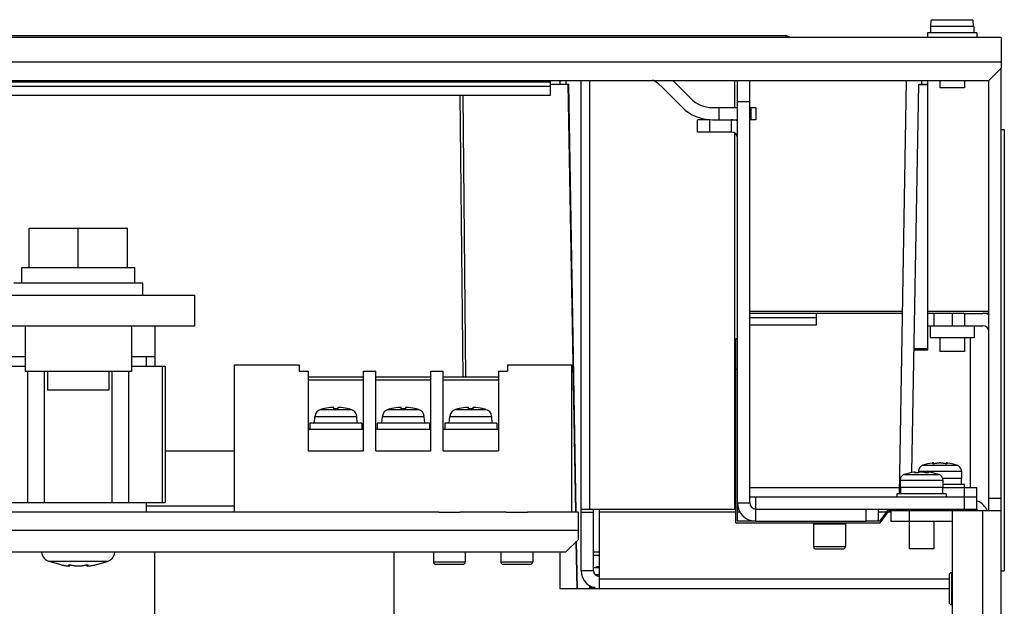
# Model space of a CAD drawing. Header units: millimetres. Extents: x 0 to 1500, y 0 to 1800.
# Tile 7 of 26: x 759 to 919, y 349 to 444. Entities that reach past the tile are written whole.
import ezdxf

# ---------------------------------------------------------------- set-up
doc = ezdxf.new("R2010")
doc.units = ezdxf.units.MM
doc.header["$LTSCALE"] = 117.333333
doc.layers.get('0').update_dxf_attribs({"linetype": 'CONTINUOUS'})
doc.layers.add('00_COMPONENTS', color=7, linetype='CONTINUOUS')

msp = doc.modelspace()

# ---------------------------------------------------------------- linework, layer by layer
at = {"color": 7, "linetype": 'CONTINUOUS'}
for p, q in [((907.27, 443.29), (907.27, 442.29)), ((914.37, 443.29), (907.27, 443.29)), ((907.32, 443.29), (907.41, 444.29)), ((907.41, 444.29), (907.43, 444.29)), ((907.43, 444.29), (907.44, 444.41)), ((907.44, 444.41), (914.21, 444.41)), ((914.21, 444.41), (914.22, 444.29)), ((914.22, 444.29), (914.24, 444.29)), ((914.32, 443.29), (914.24, 444.29)), ((914.37, 443.29), (914.37, 442.29)), ((906.82, 442.29), (906.82, 441.49)), ((914.82, 442.29), (906.82, 442.29)), ((914.82, 442.29), (914.82, 441.49)), ((918.82, 441.49), (568.82, 441.49)), ((918.82, 441.49), (918.82, 436.49)), ((918.82, 437.49), (568.82, 437.49)), ((918.82, 436.49), (916.82, 434.49)), ((918.82, 205.49), (918.82, 436.49)), ((570.82, 434.49), (916.82, 434.49)), ((845.32, 434.21), (582.1, 434.21)), ((582.76, 433.56), (845.32, 433.56)), ((845.32, 432.09), (845.32, 434.49)), ((845.32, 433.89), (848.29, 433.89)), ((846.83, 434.49), (846.82, 433.89)), ((847.83, 434.49), (847.82, 433.89)), ((849.45, 364.09), (848.23, 433.89)), ((849.51, 364.09), (848.29, 433.89)), ((850.32, 354.59), (850.32, 434.49)), ((851.66, 434.49), (851.66, 364.59)), ((866.77, 430.14), (863.29, 433.63)), ((865.25, 434.49), (868.19, 431.56)), ((875.38, 430.09), (875.38, 434.49)), ((875.82, 365.59), (875.82, 434.49)), ((877.82, 365.59), (877.82, 434.49)), ((903.33, 434.49), (902.16, 367.09)), ((904.25, 370.54), (905.36, 433.89)), ((905.36, 433.89), (906.82, 433.89)), ((905.36, 433.85), (906.82, 433.85)), ((905.81, 434.49), (905.82, 433.89)), ((906.81, 434.49), (906.82, 433.89)), ((906.82, 433.88), (906.82, 433.85)), ((906.82, 433.85), (906.82, 390.7)), ((908.82, 434.49), (908.82, 433.29)), ((912.82, 434.49), (912.82, 433.29)), ((916.82, 364.29), (916.82, 434.49)), ((582.82, 432.09), (845.32, 432.09)), ((831.1, 386.09), (830.62, 432.09)), ((831.54, 386.09), (831.06, 432.09)), ((912.82, 433.29), (908.82, 433.29)), ((875.82, 431.09), (877.82, 431.09)), ((871.72, 430.09), (875.82, 430.09)), ((872.82, 428.09), (872.82, 430.09)), ((877.82, 430.09), (878.82, 430.09)), ((877.99, 430.09), (877.99, 428.09)), ((878.82, 430.09), (878.82, 428.09)), ((869.32, 426.09), (869.32, 428.09)), ((871.32, 428.09), (869.32, 428.09)), ((871.32, 426.09), (871.32, 428.09)), ((871.72, 428.09), (875.82, 428.09)), ((874.82, 426.09), (874.82, 428.09)), ((875.38, 427.94), (875.38, 428.09)), ((878.82, 428.09), (877.82, 428.09)), ((874.82, 426.09), (869.32, 426.09)), ((875.38, 364.59), (875.38, 425.91)), ((918.82, 426.49), (919.32, 426.49)), ((919.32, 426.49), (919.32, 354.49)), ((760.32, 403.99), (760.32, 410.39)), ((760.32, 410.39), (776.32, 410.39)), ((768.32, 403.99), (768.32, 410.39)), ((776.32, 403.99), (776.32, 410.39)), ((759.12, 401.49), (759.12, 403.99)), ((759.12, 403.99), (777.52, 403.99)), ((777.52, 401.49), (777.52, 403.99)), ((757.82, 401.49), (778.82, 401.49)), ((778.82, 399.49), (778.82, 401.49)), ((749.32, 399.49), (787.32, 399.49)), ((787.32, 394.49), (787.32, 399.49)), ((902.68, 396.82), (877.82, 396.82)), ((916.82, 396.82), (906.82, 396.82)), ((902.67, 396.49), (877.82, 396.49)), ((912.82, 396.49), (906.82, 396.49)), ((907.82, 396.49), (907.82, 394.49)), ((910.82, 396.49), (910.82, 394.49)), ((912.82, 396.49), (915.82, 396.49)), ((912.82, 396.49), (912.82, 394.49)), ((916.82, 396.49), (915.82, 396.49)), ((749.32, 394.49), (787.32, 394.49)), ((759.65, 394.49), (759.65, 387.01)), ((777, 394.49), (777, 387.01)), ((780.82, 394.49), (780.82, 387.91)), ((906.82, 394.49), (915.82, 394.49)), ((907.22, 394.49), (907.22, 392.49)), ((914.42, 394.49), (914.42, 392.49)), ((875.57, 362.34), (875.57, 392.34)), ((875.82, 392.34), (875.57, 392.34)), ((914.42, 392.49), (907.22, 392.49)), ((908.82, 392.49), (908.82, 390.29)), ((912.82, 392.49), (912.82, 390.29)), ((913.82, 368.09), (913.82, 392.49)), ((906.82, 390.7), (904.6, 390.7)), ((906.82, 390.49), (904.6, 390.49)), ((906.82, 390.7), (906.82, 390.55)), ((906.82, 390.55), (906.82, 390.49)), ((912.82, 390.29), (908.82, 390.29)), ((755.82, 389.49), (759.65, 389.49)), ((777, 389.49), (780.82, 389.49)), ((779.45, 387.91), (779.45, 389.49)), ((754.15, 387.91), (759.65, 387.91)), ((777, 387.01), (759.65, 387.01)), ((760.07, 365.68), (760.07, 387.01)), ((762.82, 365.68), (762.82, 387.01)), ((763.32, 387.01), (763.32, 383.99)), ((773.32, 387.01), (773.32, 383.99)), ((773.83, 365.68), (773.83, 387.01)), ((776.58, 365.68), (776.58, 387.01)), ((777, 387.91), (782.5, 387.91)), ((782.08, 365.68), (782.08, 387.91)), ((782.5, 387.91), (782.5, 365.68)), ((793.82, 364.09), (793.82, 388.09)), ((793.82, 388.09), (804.32, 388.09)), ((804.32, 388.09), (804.32, 387.09)), ((804.32, 387.09), (805.82, 387.09)), ((805.82, 387.09), (805.82, 374.09)), ((814.82, 374.09), (814.82, 387.09)), ((814.82, 387.09), (816.82, 387.09)), ((816.82, 374.09), (816.82, 387.09)), ((825.82, 374.09), (825.82, 387.09)), ((825.82, 387.09), (827.82, 387.09)), ((827.82, 374.09), (827.82, 387.09)), ((836.82, 387.09), (836.82, 374.09)), ((836.82, 387.09), (838.32, 387.09)), ((838.32, 388.09), (838.32, 387.09)), ((838.32, 388.09), (848.82, 388.09)), ((848.82, 364.09), (848.82, 388.09)), ((875.82, 387.34), (875.57, 387.34)), ((814.82, 386.09), (805.82, 386.09)), ((814.82, 385.59), (805.82, 385.59)), ((825.82, 386.09), (816.82, 386.09)), ((825.82, 385.59), (816.82, 385.59)), ((836.82, 386.09), (827.82, 386.09)), ((836.82, 385.59), (827.82, 385.59)), ((773.32, 383.99), (763.32, 383.99)), ((807.86, 380.85), (812.79, 380.85)), ((808.12, 380.91), (808.12, 380.92)), ((809.97, 380.91), (809.97, 381.15)), ((810.67, 381.15), (810.67, 380.91)), ((812.52, 380.92), (812.52, 380.91)), ((818.86, 380.85), (823.79, 380.85)), ((819.12, 380.91), (819.12, 380.92)), ((820.97, 380.91), (820.97, 381.15)), ((821.67, 381.15), (821.67, 380.91)), ((823.52, 380.92), (823.52, 380.91)), ((829.86, 380.85), (834.79, 380.85)), ((830.12, 380.91), (830.12, 380.92)), ((831.97, 380.91), (831.97, 381.15)), ((832.67, 381.15), (832.67, 380.91)), ((834.52, 380.92), (834.52, 380.91)), ((806.82, 378.59), (806.92, 379.71)), ((806.92, 379.71), (813.73, 379.71)), ((813.82, 378.59), (813.73, 379.71)), ((817.82, 378.59), (817.92, 379.71)), ((817.92, 379.71), (824.73, 379.71)), ((824.82, 378.59), (824.73, 379.71)), ((828.82, 378.59), (828.92, 379.71)), ((828.92, 379.71), (835.73, 379.71)), ((835.82, 378.59), (835.73, 379.71)), ((814.82, 377.59), (805.82, 377.59)), ((806.07, 378.59), (806.07, 377.59)), ((814.57, 378.59), (806.07, 378.59)), ((814.57, 378.59), (814.57, 377.59)), ((825.82, 377.59), (816.82, 377.59)), ((817.07, 378.59), (817.07, 377.59)), ((825.57, 378.59), (817.07, 378.59)), ((825.57, 378.59), (825.57, 377.59)), ((836.82, 377.59), (827.82, 377.59)), ((828.07, 378.59), (828.07, 377.59)), ((836.57, 378.59), (828.07, 378.59)), ((836.57, 378.59), (836.57, 377.59)), ((782.5, 374.09), (793.82, 374.09)), ((805.82, 374.09), (814.82, 374.09)), ((816.82, 374.09), (825.82, 374.09)), ((827.82, 374.09), (836.82, 374.09)), ((905.39, 371.14), (905.32, 370.79)), ((905.42, 371.14), (905.39, 371.14)), ((906.05, 371.74), (911.6, 371.74)), ((907.73, 371.98), (907.73, 372.03)), ((907.82, 371.97), (907.82, 372.08)), ((909.83, 371.97), (909.83, 372.08)), ((909.92, 371.98), (909.92, 372.03)), ((912.26, 371.14), (912.23, 371.14)), ((912.26, 371.14), (912.32, 370.79)), ((902.39, 369.64), (902.32, 369.29)), ((902.32, 369.29), (909.32, 369.29)), ((902.32, 369.29), (902.32, 368.09)), ((902.42, 369.64), (902.39, 369.64)), ((903.05, 370.24), (908.6, 370.24)), ((904.73, 370.48), (904.73, 370.53)), ((904.82, 370.47), (904.82, 370.58)), ((905.32, 370.79), (912.32, 370.79)), ((905.32, 370.79), (905.32, 370.55)), ((906.83, 370.47), (906.83, 370.58)), ((906.92, 370.48), (906.92, 370.53)), ((909.26, 369.64), (909.23, 369.64)), ((909.26, 369.64), (909.32, 369.29)), ((912.32, 369.59), (909.27, 369.59)), ((909.32, 369.29), (909.32, 368.09)), ((912.27, 369.59), (912.27, 368.59)), ((912.32, 370.79), (912.32, 369.59)), ((877.82, 368.09), (902.17, 368.09)), ((909.32, 368.09), (902.32, 368.09)), ((902.37, 368.09), (902.37, 367.09)), ((909.27, 368.09), (909.27, 367.09)), ((912.82, 368.59), (909.32, 368.59)), ((909.32, 368.09), (914.82, 368.09)), ((912.82, 364.59), (912.82, 368.59)), ((914.82, 364.59), (914.82, 368.09)), ((877.82, 366.59), (914.82, 366.59)), ((878.82, 362.59), (878.82, 366.59)), ((909.82, 367.09), (901.82, 367.09)), ((901.82, 367.09), (901.82, 366.59)), ((909.82, 367.09), (909.82, 366.59)), ((918.82, 366.29), (916.82, 366.29)), ((754.15, 365.68), (782.5, 365.68)), ((779.45, 364.09), (779.45, 365.68)), ((779.45, 365.09), (793.82, 365.09)), ((850.33, 364.59), (850.32, 364.57)), ((850.33, 364.59), (875.57, 364.59)), ((852.32, 354.59), (852.32, 364.57)), ((853.32, 351.59), (853.32, 364.57)), ((875.82, 365.59), (877.82, 365.59)), ((875.82, 362.59), (875.82, 365.59)), ((878.82, 364.59), (914.82, 364.59)), ((896.82, 362.59), (896.82, 364.59)), ((898.82, 362.59), (898.82, 364.59)), ((900.45, 364.59), (898.95, 362.59)), ((912.57, 364.34), (912.57, 364.59)), ((914.57, 364.34), (914.57, 364.59)), ((914.82, 364.59), (914.82, 364.42)), ((827.09, 364.09), (576.82, 364.09)), ((838.09, 364.09), (830.55, 364.09)), ((849.82, 364.09), (841.55, 364.09)), ((849.82, 364.09), (849.82, 359.59)), ((850.32, 364.07), (852.32, 364.07)), ((875.57, 364.07), (853.32, 364.07)), ((876.32, 364.07), (875.82, 364.07)), ((900.05, 364.07), (898.82, 364.07)), ((899.07, 362.34), (900.57, 364.34)), ((900.82, 364.07), (900.37, 364.07)), ((900.57, 364.34), (912.57, 364.34)), ((900.82, 364.34), (900.82, 362.59)), ((903.82, 364.34), (903.82, 358.09)), ((918.82, 364.29), (910.82, 364.29)), ((910.82, 364.29), (910.82, 299.09)), ((913.82, 364.34), (913.82, 364.29)), ((915.82, 204.49), (915.82, 364.29)), ((875.57, 362.34), (899.07, 362.34)), ((878.82, 362.59), (875.82, 362.59)), ((878.82, 362.59), (896.82, 362.59)), ((888.22, 362.19), (893.42, 362.19)), ((888.22, 362.19), (888.22, 358.49)), ((893.42, 362.19), (893.42, 358.49)), ((898.95, 362.59), (896.82, 362.59)), ((900.82, 362.59), (910.82, 362.59)), ((907.82, 362.59), (907.82, 358.09)), ((849.82, 361.09), (576.87, 361.09)), ((847.82, 357.59), (849.82, 359.59)), ((849.67, 351.59), (849.53, 359.3)), ((849.73, 351.59), (849.59, 359.36)), ((888.22, 358.49), (893.42, 358.49)), ((888.62, 358.09), (893.02, 358.09)), ((907.82, 358.09), (903.82, 358.09)), ((582.22, 357.59), (847.82, 357.59)), ((780.82, 347.39), (780.82, 357.59)), ((819.82, 344.59), (819.82, 357.59)), ((826.22, 357.59), (826.22, 355.99)), ((831.42, 357.59), (831.42, 355.99)), ((837.22, 357.59), (837.22, 355.99)), ((842.42, 357.59), (842.42, 355.99)), ((846.82, 357.59), (846.82, 351.59)), ((773.07, 356.02), (763.58, 356.02)), ((765.52, 355.48), (763.58, 356.02)), ((765.52, 355.48), (765.7, 355.44)), ((765.7, 355.44), (765.82, 355.42)), ((766.81, 355.47), (766.81, 355.42)), ((766.96, 355.48), (766.96, 355.33)), ((769.68, 355.48), (769.68, 355.33)), ((769.84, 355.47), (769.84, 355.42)), ((770.83, 355.42), (770.94, 355.44)), ((770.94, 355.44), (771.04, 355.46)), ((771.04, 355.46), (771.11, 355.47)), ((771.11, 355.47), (771.13, 355.48)), ((771.13, 355.48), (773.07, 356.02)), ((826.22, 355.99), (831.42, 355.99)), ((826.62, 355.59), (831.02, 355.59)), ((837.22, 355.99), (842.42, 355.99)), ((837.62, 355.59), (842.02, 355.59)), ((852.59, 355.05), (853.32, 355.05)), ((850.32, 354.59), (852.32, 354.59)), ((852.64, 353.91), (853.32, 353.91)), ((910.32, 353.79), (910.32, 349.39)), ((910.72, 354.19), (910.72, 348.99)), ((918.82, 354.49), (919.32, 354.49)), ((851.76, 351.59), (851.75, 352.07)), ((852.58, 351.79), (851.76, 351.79)), ((910.32, 353.17), (853.32, 353.17)), ((910.32, 351.59), (846.82, 351.59))]:
    msp.add_line(p, q, dxfattribs=at)
for centre, radius, start, end in [((859.75, 430.09), 5, 45, 62.9201), ((871.72, 435.09), 5, 225, 270), ((871.72, 435.09), 7, 225, 270), ((874.82, 425.09), 3, 70, 90), ((874.82, 425.09), 1, 0, 90), ((915.82, 393.49), 3, 68.7541, 90), ((915.82, 393.49), 1, 0, 90), ((808.22, 379.6), 1.3, 105.8809, 175), ((810.32, 372.19), 9, 104.149, 105.8809), ((810.32, 372.19), 8.99, 95.4235, 104.1599), ((810.32, 372.19), 8.73, 87.7015, 92.2985), ((810.69, 376.1), 5.07, 84.5658, 86.6239), ((810.32, 372.19), 8.99, 75.8401, 84.5765), ((810.32, 372.19), 9, 74.1191, 75.851), ((812.43, 379.6), 1.3, 5, 74.1191), ((819.22, 379.6), 1.3, 105.8809, 175), ((821.32, 372.19), 9, 104.149, 105.8809), ((821.32, 372.19), 8.99, 95.4235, 104.1599), ((821.32, 372.19), 8.73, 87.7015, 92.2985), ((821.69, 376.1), 5.07, 84.5658, 86.6239), ((821.32, 372.19), 8.99, 75.8401, 84.5765), ((821.32, 372.19), 9, 74.1191, 75.851), ((823.43, 379.6), 1.3, 5, 74.1191), ((830.22, 379.6), 1.3, 105.8809, 175), ((832.32, 372.19), 9, 104.149, 105.8809), ((832.32, 372.19), 8.99, 95.4235, 104.1599), ((832.32, 372.19), 8.73, 87.7015, 92.2985), ((832.69, 376.1), 5.07, 84.5658, 86.6239), ((832.32, 372.19), 8.99, 75.8401, 84.5765), ((832.32, 372.19), 9, 74.1191, 75.851), ((834.43, 379.6), 1.3, 5, 74.1191), ((906.35, 370.79), 0.995, 155.3201, 159.3082), ((906.35, 370.79), 0.997, 147.331, 155.3133), ((906.35, 370.79), 1, 139.3818, 147.3211), ((906.35, 370.79), 1, 135.2655, 139.3778), ((906.36, 370.78), 1.01, 126.1144, 135.2546), ((906.36, 370.78), 1.01, 114.8005, 126.0909), ((906.36, 370.77), 1.02, 107.9915, 114.7877), ((908.82, 363.19), 8.99, 97.9909, 107.9906), ((908.81, 369.36), 2.74, 92.6568, 94.7345), ((908.82, 369.13), 2.97, 90.9002, 92.6583), ((908.82, 369.04), 3.06, 89.0923, 90.9077), ((908.83, 369.13), 2.97, 87.3417, 89.0998), ((908.84, 369.42), 2.68, 85.2422, 87.3665), ((908.82, 363.19), 8.99, 72.0094, 82.0091), ((911.29, 370.77), 1.02, 65.2123, 72.0085), ((911.29, 370.78), 1.01, 53.9091, 65.1995), ((911.29, 370.78), 1.01, 44.7454, 53.8856), ((911.29, 370.79), 1, 40.6222, 44.7345), ((911.3, 370.79), 1, 32.6789, 40.6182), ((911.3, 370.79), 0.997, 24.6867, 32.669), ((911.3, 370.79), 0.995, 20.6918, 24.6799), ((903.35, 369.29), 0.995, 155.3201, 159.3082), ((903.35, 369.29), 0.997, 147.331, 155.3133), ((903.35, 369.29), 1, 139.3818, 147.3211), ((903.35, 369.29), 1, 135.2655, 139.3778), ((903.36, 369.28), 1.01, 126.1144, 135.2546), ((903.36, 369.28), 1.01, 114.8005, 126.0909), ((903.36, 369.27), 1.02, 107.9915, 114.7877), ((905.82, 361.69), 8.99, 97.9909, 107.9906), ((905.81, 367.86), 2.74, 92.6568, 94.7345), ((905.82, 367.63), 2.97, 90.9002, 92.6583), ((905.82, 367.54), 3.06, 89.0923, 90.9077), ((905.83, 367.63), 2.97, 87.3417, 89.0998), ((905.84, 367.92), 2.68, 85.2422, 87.3665), ((905.82, 361.69), 8.99, 72.0094, 82.0091), ((908.29, 369.27), 1.02, 65.2123, 72.0085), ((908.29, 369.28), 1.01, 53.9091, 65.1995), ((908.29, 369.28), 1.01, 44.7454, 53.8856), ((908.29, 369.29), 1, 40.6222, 44.7345), ((908.3, 369.29), 1, 32.6789, 40.6182), ((908.3, 369.29), 0.997, 24.6867, 32.669), ((908.3, 369.29), 0.995, 20.6918, 24.6799), ((878.82, 365.59), 3, 180, 270), ((878.82, 365.59), 1, 180, 270), ((913.82, 363.09), 3, 23.6955, 67.5), ((913.82, 361.59), 3, 67.878, 72.9935), ((888.62, 362.19), 0.4, 155.155, 180), ((893.02, 362.19), 0.4, 0, 24.845), ((888.62, 358.49), 0.4, 180, 270), ((893.02, 358.49), 0.4, 270, 360), ((764.22, 357.81), 1.9, 189.1573, 250.1936), ((772.42, 357.81), 1.9, 289.8064, 350.8427), ((767.8, 366.29), 11.04, 259.6879, 260.577), ((767.7, 365.71), 10.46, 260.5755, 261.2731), ((767.53, 364.62), 9.36, 261.2679, 262.49), ((767.04, 360.48), 5.19, 264.2089, 264.8377), ((766.81, 357.01), 1.71, 268.3795, 269.9448), ((766.81, 356.49), 1.19, 269.986, 271.385), ((769.84, 356.49), 1.19, 268.615, 270.0141), ((769.84, 356.91), 1.61, 270.0062, 271.6695), ((769.61, 360.48), 5.19, 275.1623, 275.7912), ((769.46, 361.98), 6.69, 275.8134, 277.5539), ((769.16, 364.32), 9.05, 277.4891, 278.7529), ((768.95, 365.71), 10.46, 278.7269, 279.4245), ((768.85, 366.29), 11.04, 279.423, 280.3122), ((826.62, 355.99), 0.4, 180, 270), ((831.02, 355.99), 0.4, 270, 360), ((837.62, 355.99), 0.4, 180, 270), ((842.02, 355.99), 0.4, 270, 360), ((852.94, 353.79), 1.31, 115.5241, 118.2881), ((852.94, 353.78), 1.32, 105.7333, 115.5113), ((855.02, 346.39), 8.99, 100.8492, 105.7277), ((853.32, 354.59), 3, 180, 270), ((853.32, 354.59), 1, 180, 270), ((910.72, 353.79), 0.4, 90, 180), ((910.72, 349.39), 0.4, 180, 270)]:
    msp.add_arc(centre, radius, start, end, dxfattribs=at)
for points, knots in [([(809.97, 381.15), (809.97, 381.15), (809.96, 381.16), (809.93, 381.16), (809.88, 381.16), (809.82, 381.17), (809.75, 381.16), (809.63, 381.16), (809.54, 381.15), (809.47, 381.15)], [0, 0, 0, 0, 0.025154, 0.082775, 0.174663, 0.298065, 0.448459, 0.620091, 1, 1, 1, 1]), ([(810.71, 381.16), (810.7, 381.16), (810.69, 381.16), (810.67, 381.15), (810.67, 381.15)], [0, 0, 0, 0, 0.691515, 1, 1, 1, 1]), ([(810.79, 381.16), (810.78, 381.16), (810.76, 381.16), (810.73, 381.16), (810.71, 381.16)], [0, 0, 0, 0, 0.300899, 1, 1, 1, 1]), ([(810.85, 381.16), (810.85, 381.16), (810.83, 381.17), (810.81, 381.17), (810.79, 381.16)], [0, 0, 0, 0, 0.265241, 1, 1, 1, 1]), ([(810.99, 381.16), (810.98, 381.16), (810.93, 381.16), (810.88, 381.16), (810.85, 381.16)], [0, 0, 0, 0, 0.267699, 1, 1, 1, 1]), ([(820.97, 381.15), (820.97, 381.15), (820.96, 381.16), (820.93, 381.16), (820.88, 381.16), (820.82, 381.17), (820.75, 381.16), (820.63, 381.16), (820.54, 381.15), (820.47, 381.15)], [0, 0, 0, 0, 0.025154, 0.082775, 0.174663, 0.298065, 0.448459, 0.620091, 1, 1, 1, 1]), ([(821.71, 381.16), (821.7, 381.16), (821.69, 381.16), (821.67, 381.15), (821.67, 381.15)], [0, 0, 0, 0, 0.691515, 1, 1, 1, 1]), ([(821.79, 381.16), (821.78, 381.16), (821.76, 381.16), (821.73, 381.16), (821.71, 381.16)], [0, 0, 0, 0, 0.300899, 1, 1, 1, 1]), ([(821.85, 381.16), (821.85, 381.16), (821.83, 381.17), (821.81, 381.17), (821.79, 381.16)], [0, 0, 0, 0, 0.265241, 1, 1, 1, 1]), ([(821.99, 381.16), (821.98, 381.16), (821.93, 381.16), (821.88, 381.16), (821.85, 381.16)], [0, 0, 0, 0, 0.267699, 1, 1, 1, 1]), ([(831.97, 381.15), (831.97, 381.15), (831.96, 381.16), (831.93, 381.16), (831.88, 381.16), (831.82, 381.17), (831.75, 381.16), (831.63, 381.16), (831.54, 381.15), (831.47, 381.15)], [0, 0, 0, 0, 0.025154, 0.082775, 0.174663, 0.298065, 0.448459, 0.620091, 1, 1, 1, 1]), ([(832.71, 381.16), (832.7, 381.16), (832.69, 381.16), (832.67, 381.15), (832.67, 381.15)], [0, 0, 0, 0, 0.691515, 1, 1, 1, 1]), ([(832.79, 381.16), (832.78, 381.16), (832.76, 381.16), (832.73, 381.16), (832.71, 381.16)], [0, 0, 0, 0, 0.300899, 1, 1, 1, 1]), ([(832.85, 381.16), (832.85, 381.16), (832.83, 381.17), (832.81, 381.17), (832.79, 381.16)], [0, 0, 0, 0, 0.265241, 1, 1, 1, 1]), ([(832.99, 381.16), (832.98, 381.16), (832.93, 381.16), (832.88, 381.16), (832.85, 381.16)], [0, 0, 0, 0, 0.267699, 1, 1, 1, 1]), ([(907.69, 372.1), (907.68, 372.1), (907.64, 372.1), (907.6, 372.1), (907.57, 372.09)], [0, 0, 0, 0, 0.225251, 1, 1, 1, 1]), ([(907.72, 372.1), (907.72, 372.1), (907.71, 372.1), (907.69, 372.1), (907.69, 372.1)], [0, 0, 0, 0, 0.237866, 1, 1, 1, 1]), ([(907.69, 372), (907.69, 372.01), (907.7, 372.02), (907.72, 372.03), (907.73, 372.03)], [0, 0, 0, 0, 0.339218, 1, 1, 1, 1]), ([(907.82, 371.97), (907.8, 371.97), (907.77, 371.98), (907.73, 371.98), (907.71, 371.99), (907.7, 371.99), (907.69, 372), (907.69, 372)], [0, 0, 0, 0, 0.39773, 0.700919, 0.812963, 0.898219, 1, 1, 1, 1]), ([(907.77, 372.1), (907.76, 372.1), (907.75, 372.1), (907.73, 372.1), (907.72, 372.1)], [0, 0, 0, 0, 0.220462, 1, 1, 1, 1]), ([(907.73, 372.03), (907.75, 372.04), (907.78, 372.05), (907.81, 372.07), (907.82, 372.08), (907.82, 372.08)], [0, 0, 0, 0, 0.686848, 0.886568, 1, 1, 1, 1]), ([(907.79, 372.1), (907.79, 372.1), (907.78, 372.1), (907.77, 372.1), (907.77, 372.1)], [0, 0, 0, 0, 0.223357, 1, 1, 1, 1]), ([(907.81, 372.09), (907.81, 372.09), (907.8, 372.1), (907.8, 372.1), (907.79, 372.1)], [0, 0, 0, 0, 0.199789, 1, 1, 1, 1]), ([(907.82, 372.08), (907.82, 372.09), (907.82, 372.09), (907.81, 372.09), (907.81, 372.09)], [0, 0, 0, 0, 0.687926, 1, 1, 1, 1]), ([(908.25, 372.03), (908.22, 372.02), (908.16, 372.01), (908.01, 371.98), (907.9, 371.97), (907.82, 371.97)], [0, 0, 0, 0, 0.193685, 0.453229, 1, 1, 1, 1]), ([(908.58, 372.09), (908.52, 372.09), (908.41, 372.07), (908.29, 372.05), (908.25, 372.03)], [0, 0, 0, 0, 0.569037, 1, 1, 1, 1]), ([(909.4, 372.03), (909.35, 372.05), (909.24, 372.07), (909.13, 372.09), (909.06, 372.09)], [0, 0, 0, 0, 0.430965, 1, 1, 1, 1]), ([(909.83, 371.97), (909.75, 371.97), (909.63, 371.98), (909.49, 372.01), (909.43, 372.02), (909.4, 372.03)], [0, 0, 0, 0, 0.546771, 0.806315, 1, 1, 1, 1]), ([(909.84, 372.09), (909.84, 372.09), (909.83, 372.09), (909.83, 372.09), (909.83, 372.08)], [0, 0, 0, 0, 0.312056, 1, 1, 1, 1]), ([(909.83, 372.08), (909.83, 372.08), (909.84, 372.07), (909.87, 372.05), (909.9, 372.04), (909.92, 372.03)], [0, 0, 0, 0, 0.11342, 0.313133, 1, 1, 1, 1]), ([(909.96, 372), (909.96, 372), (909.95, 371.99), (909.94, 371.99), (909.92, 371.98), (909.88, 371.98), (909.85, 371.97), (909.83, 371.97)], [0, 0, 0, 0, 0.101781, 0.187037, 0.299081, 0.60227, 1, 1, 1, 1]), ([(909.86, 372.1), (909.85, 372.1), (909.85, 372.1), (909.84, 372.1), (909.84, 372.09)], [0, 0, 0, 0, 0.302219, 1, 1, 1, 1]), ([(909.88, 372.1), (909.88, 372.1), (909.87, 372.1), (909.86, 372.1), (909.86, 372.1)], [0, 0, 0, 0, 0.276721, 1, 1, 1, 1]), ([(909.93, 372.1), (909.92, 372.1), (909.91, 372.1), (909.89, 372.1), (909.88, 372.1)], [0, 0, 0, 0, 0.279301, 1, 1, 1, 1]), ([(909.92, 372.03), (909.93, 372.03), (909.94, 372.02), (909.96, 372.01), (909.96, 372)], [0, 0, 0, 0, 0.660782, 1, 1, 1, 1]), ([(909.96, 372.1), (909.96, 372.1), (909.95, 372.1), (909.94, 372.1), (909.93, 372.1)], [0, 0, 0, 0, 0.262031, 1, 1, 1, 1]), ([(910.07, 372.09), (910.06, 372.1), (910.03, 372.1), (909.99, 372.1), (909.96, 372.1)], [0, 0, 0, 0, 0.273739, 1, 1, 1, 1]), ([(904.69, 370.6), (904.68, 370.6), (904.64, 370.6), (904.6, 370.6), (904.57, 370.59)], [0, 0, 0, 0, 0.225251, 1, 1, 1, 1]), ([(904.72, 370.6), (904.72, 370.6), (904.71, 370.6), (904.69, 370.6), (904.69, 370.6)], [0, 0, 0, 0, 0.237866, 1, 1, 1, 1]), ([(904.69, 370.5), (904.69, 370.51), (904.7, 370.52), (904.72, 370.53), (904.73, 370.53)], [0, 0, 0, 0, 0.339218, 1, 1, 1, 1]), ([(904.82, 370.47), (904.8, 370.47), (904.77, 370.48), (904.73, 370.48), (904.71, 370.49), (904.7, 370.49), (904.69, 370.5), (904.69, 370.5)], [0, 0, 0, 0, 0.39773, 0.700919, 0.812963, 0.898219, 1, 1, 1, 1]), ([(904.77, 370.6), (904.76, 370.6), (904.75, 370.6), (904.73, 370.6), (904.72, 370.6)], [0, 0, 0, 0, 0.220462, 1, 1, 1, 1]), ([(904.73, 370.53), (904.75, 370.54), (904.78, 370.55), (904.81, 370.57), (904.82, 370.58), (904.82, 370.58)], [0, 0, 0, 0, 0.686848, 0.886568, 1, 1, 1, 1]), ([(904.79, 370.6), (904.79, 370.6), (904.78, 370.6), (904.77, 370.6), (904.77, 370.6)], [0, 0, 0, 0, 0.223357, 1, 1, 1, 1]), ([(904.81, 370.59), (904.81, 370.59), (904.8, 370.6), (904.8, 370.6), (904.79, 370.6)], [0, 0, 0, 0, 0.199789, 1, 1, 1, 1]), ([(904.82, 370.58), (904.82, 370.59), (904.82, 370.59), (904.81, 370.59), (904.81, 370.59)], [0, 0, 0, 0, 0.687926, 1, 1, 1, 1]), ([(905.25, 370.53), (905.22, 370.52), (905.16, 370.51), (905.01, 370.48), (904.9, 370.47), (904.82, 370.47)], [0, 0, 0, 0, 0.193685, 0.453229, 1, 1, 1, 1]), ([(905.58, 370.59), (905.52, 370.59), (905.41, 370.57), (905.29, 370.55), (905.25, 370.53)], [0, 0, 0, 0, 0.569037, 1, 1, 1, 1]), ([(906.4, 370.53), (906.35, 370.55), (906.24, 370.57), (906.13, 370.59), (906.06, 370.59)], [0, 0, 0, 0, 0.430965, 1, 1, 1, 1]), ([(906.83, 370.47), (906.75, 370.47), (906.63, 370.48), (906.49, 370.51), (906.43, 370.52), (906.4, 370.53)], [0, 0, 0, 0, 0.546771, 0.806315, 1, 1, 1, 1]), ([(906.84, 370.59), (906.84, 370.59), (906.83, 370.59), (906.83, 370.59), (906.83, 370.58)], [0, 0, 0, 0, 0.312056, 1, 1, 1, 1]), ([(906.83, 370.58), (906.83, 370.58), (906.84, 370.57), (906.87, 370.55), (906.9, 370.54), (906.92, 370.53)], [0, 0, 0, 0, 0.11342, 0.313133, 1, 1, 1, 1]), ([(906.96, 370.5), (906.96, 370.5), (906.95, 370.49), (906.94, 370.49), (906.92, 370.48), (906.88, 370.48), (906.85, 370.47), (906.83, 370.47)], [0, 0, 0, 0, 0.101781, 0.187037, 0.299081, 0.60227, 1, 1, 1, 1]), ([(906.86, 370.6), (906.85, 370.6), (906.85, 370.6), (906.84, 370.6), (906.84, 370.59)], [0, 0, 0, 0, 0.302219, 1, 1, 1, 1]), ([(906.88, 370.6), (906.88, 370.6), (906.87, 370.6), (906.86, 370.6), (906.86, 370.6)], [0, 0, 0, 0, 0.276721, 1, 1, 1, 1]), ([(906.93, 370.6), (906.92, 370.6), (906.91, 370.6), (906.89, 370.6), (906.88, 370.6)], [0, 0, 0, 0, 0.279301, 1, 1, 1, 1]), ([(906.92, 370.53), (906.93, 370.53), (906.94, 370.52), (906.96, 370.51), (906.96, 370.5)], [0, 0, 0, 0, 0.660782, 1, 1, 1, 1]), ([(906.96, 370.6), (906.96, 370.6), (906.95, 370.6), (906.94, 370.6), (906.93, 370.6)], [0, 0, 0, 0, 0.262031, 1, 1, 1, 1]), ([(907.07, 370.59), (907.06, 370.6), (907.03, 370.6), (906.99, 370.6), (906.96, 370.6)], [0, 0, 0, 0, 0.273739, 1, 1, 1, 1]), ([(827.09, 364.09), (827.67, 364.09), (828.82, 364.06), (829.98, 364.09), (830.55, 364.09)], [0, 0, 0, 0, 0.500002, 1, 1, 1, 1]), ([(838.09, 364.09), (838.67, 364.09), (839.82, 364.06), (840.98, 364.09), (841.55, 364.09)], [0, 0, 0, 0, 0.500002, 1, 1, 1, 1]), ([(766.31, 355.34), (766.33, 355.34), (766.4, 355.33), (766.46, 355.33), (766.51, 355.32)], [0, 0, 0, 0, 0.261441, 1, 1, 1, 1]), ([(766.57, 355.32), (766.58, 355.31), (766.62, 355.31), (766.66, 355.31), (766.69, 355.31)], [0, 0, 0, 0, 0.264677, 1, 1, 1, 1]), ([(766.69, 355.31), (766.7, 355.31), (766.72, 355.3), (766.75, 355.3), (766.77, 355.3)], [0, 0, 0, 0, 0.262537, 1, 1, 1, 1]), ([(766.77, 355.45), (766.77, 355.46), (766.79, 355.47), (766.83, 355.47), (766.89, 355.48), (766.94, 355.48), (766.96, 355.48)], [0, 0, 0, 0, 0.092762, 0.294712, 0.605303, 1, 1, 1, 1]), ([(766.81, 355.42), (766.8, 355.43), (766.79, 355.43), (766.77, 355.44), (766.77, 355.45)], [0, 0, 0, 0, 0.664572, 1, 1, 1, 1]), ([(766.96, 355.33), (766.96, 355.34), (766.95, 355.36), (766.92, 355.38), (766.87, 355.4), (766.83, 355.41), (766.81, 355.42)], [0, 0, 0, 0, 0.110832, 0.309588, 0.606696, 1, 1, 1, 1]), ([(766.84, 355.3), (766.85, 355.3), (766.88, 355.3), (766.92, 355.31), (766.94, 355.31)], [0, 0, 0, 0, 0.314599, 1, 1, 1, 1]), ([(766.94, 355.31), (766.94, 355.31), (766.95, 355.32), (766.96, 355.33), (766.96, 355.33)], [0, 0, 0, 0, 0.355892, 1, 1, 1, 1]), ([(766.96, 355.48), (767.03, 355.47), (767.13, 355.46), (767.26, 355.44), (767.31, 355.43), (767.33, 355.42)], [0, 0, 0, 0, 0.562863, 0.811949, 1, 1, 1, 1]), ([(767.33, 355.42), (767.39, 355.4), (767.53, 355.37), (767.86, 355.31), (768.32, 355.29), (768.79, 355.31), (769.12, 355.37), (769.26, 355.4), (769.32, 355.42)], [0, 0, 0, 0, 0.093377, 0.212818, 0.5, 0.787183, 0.906624, 1, 1, 1, 1]), ([(769.32, 355.42), (769.34, 355.43), (769.39, 355.44), (769.51, 355.46), (769.61, 355.47), (769.68, 355.48)], [0, 0, 0, 0, 0.188051, 0.437137, 1, 1, 1, 1]), ([(769.68, 355.48), (769.71, 355.48), (769.76, 355.48), (769.82, 355.47), (769.85, 355.47), (769.88, 355.46), (769.88, 355.45)], [0, 0, 0, 0, 0.394697, 0.705288, 0.907238, 1, 1, 1, 1]), ([(769.84, 355.42), (769.81, 355.41), (769.77, 355.4), (769.73, 355.38), (769.7, 355.36), (769.68, 355.34), (769.68, 355.33)], [0, 0, 0, 0, 0.39329, 0.690394, 0.889156, 1, 1, 1, 1]), ([(769.68, 355.33), (769.68, 355.33), (769.69, 355.32), (769.7, 355.32), (769.71, 355.31)], [0, 0, 0, 0, 0.180423, 1, 1, 1, 1]), ([(769.71, 355.31), (769.71, 355.31), (769.75, 355.3), (769.78, 355.3), (769.81, 355.3)], [0, 0, 0, 0, 0.185809, 1, 1, 1, 1]), ([(769.88, 355.45), (769.88, 355.44), (769.86, 355.43), (769.85, 355.43), (769.84, 355.42)], [0, 0, 0, 0, 0.335428, 1, 1, 1, 1]), ([(769.88, 355.3), (769.89, 355.3), (769.91, 355.3), (769.93, 355.3), (769.95, 355.31)], [0, 0, 0, 0, 0.237306, 1, 1, 1, 1]), ([(769.95, 355.31), (769.96, 355.31), (770, 355.31), (770.05, 355.31), (770.08, 355.32)], [0, 0, 0, 0, 0.234938, 1, 1, 1, 1])]:
    msp.add_open_spline(points, degree=3, knots=knots, dxfattribs=at)
at = {"layer": '00_COMPONENTS', "color": 7, "linetype": 'CONTINUOUS'}
for p, q in [((733.72, 441.81), (883.72, 441.81)), ((883.72, 441.81), (883.72, 441.49)), ((884.53, 441.49), (883.72, 441.81)), ((888.72, 395.76), (877.82, 395.76)), ((888.72, 394.59), (888.72, 396.49)), ((888.72, 394.59), (877.82, 394.59)), ((852.32, 357.59), (853.32, 357.59)), ((852.32, 357.08), (853.32, 357.08))]:
    msp.add_line(p, q, dxfattribs=at)

doc.saveas('drawing.dxf')
